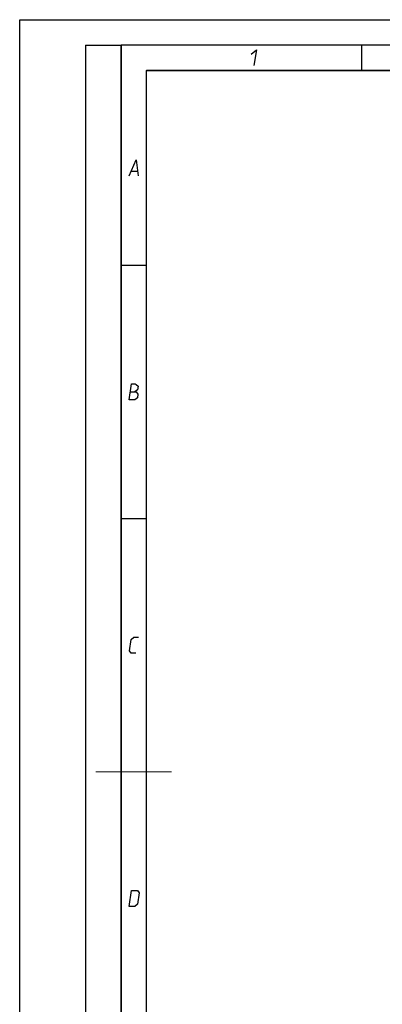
# Model space of a CAD drawing. Header units: millimetres. Extents: x 0 to 420, y 0 to 297.
# Tile 18 of 82: x 0 to 72, y 103 to 297. Entities that reach past the tile are written whole.
import ezdxf

# ---------------------------------------------------------------- set-up
doc = ezdxf.new("R2010")
doc.units = ezdxf.units.MM
doc.header["$LTSCALE"] = 23.1
doc.layers.get('0').update_dxf_attribs({"linetype": 'CONTINUOUS'})

msp = doc.modelspace()

# ---------------------------------------------------------------- linework, layer by layer
at = {"color": 7, "linetype": 'Continuous'}
for p, q in [((0, 0), (0, 297)), ((0, 297), (420, 297)), ((25, 286.9999), (410, 286.9999))]:
    msp.add_line(p, q, dxfattribs=at)
at = {"color": 2, "linetype": 'Continuous'}
for p, q in [((13, 292), (20, 292)), ((13, 292), (13, 5)), ((20, 292), (20, 5)), ((22.0363, 267.075), (23.2363, 267.075))]:
    msp.add_line(p, q, dxfattribs=at)
at = {"color": 7, "linetype": 'Continuous', "const_width": 0.25}
for points in [[(20, 292), (20, 5)], [(415, 292), (20, 292)], [(67.5002, 292), (67.5002, 287)], [(25, 10), (25, 287)], [(25, 287), (410, 287)], [(20.0002, 248.5), (25.0002, 248.5)], [(20.0002, 198.4999), (25.0002, 198.4999)], [(30, 148.5), (15, 148.5)]]:
    msp.add_lwpolyline(points, dxfattribs=at)
at = {"color": 2, "linetype": 'Continuous'}
for points in [[(45.7067, 290.175), (46.7537, 291.075), (46.2394, 287.925)], [(21.5894, 266.175), (23.0037, 269.325), (23.3894, 266.175)], [(21.5894, 221.9249), (22.1037, 225.0749), (22.7787, 225.0749), (22.9914, 224.9999), (23.3802, 224.6249), (23.27, 223.9499), (22.7465, 223.4999)], [(21.8465, 223.4999), (22.9715, 223.4999), (23.3481, 223.0499), (23.2379, 222.3749), (22.7144, 221.9249), (21.5894, 221.9249)], [(22.9394, 171.9249), (22.0394, 171.9249), (21.6629, 172.3749), (22.0302, 174.6249), (22.5537, 175.0749), (23.4537, 175.0749)], [(21.5894, 121.9249), (22.1037, 125.0749), (23.2287, 125.0749), (23.6052, 124.6249), (23.2379, 122.3749), (22.7144, 121.9249), (21.5894, 121.9249)]]:
    msp.add_lwpolyline(points, dxfattribs=at)

doc.saveas('drawing.dxf')
